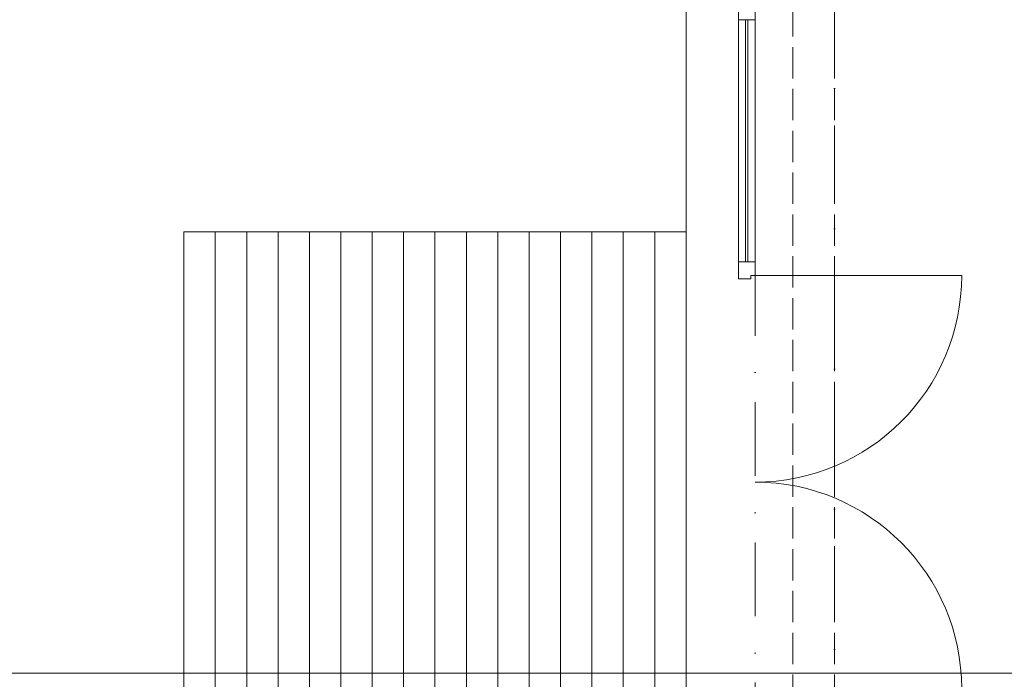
# Model space of a CAD drawing. Header units: metres. Extents: x -177922 to 5550634, y -507967 to 368279.
# Tile 113 of 125: x 3709434 to 3714140, y -44817 to -41663. Entities that reach past the tile are written whole.
import ezdxf

# ---------------------------------------------------------------- set-up
doc = ezdxf.new("R2010")
doc.units = ezdxf.units.M
doc.header["$LTSCALE"] = 0.05
doc.linetypes.add('Strichpunktlinie', pattern=[13405.555248, 7055.555344, -3527.777672, 0, -2822.222233])
doc.linetypes.add('Untersicht', pattern=[4000, 3000, -1000])
for name, color, linetype in [('A_1_Fenster', 7, 'Continuous'), ('A_1_Raumstempel_Linien_Text.1_100', 7, 'Continuous'), ('A_1_Schraffuren', 7, 'Continuous'), ('A_1_Türen', 7, 'Continuous'), ('A_2_Fenster_Türen.Ergänzung', 7, 'Continuous'), ('A_2_Möblierung', 7, 'Continuous'), ('A_4_Umgrenzung_Raumlegende', 7, 'Continuous')]:
    doc.layers.add(name, color=color, linetype=linetype)

msp = doc.modelspace()

# ---------------------------------------------------------------- hatches: boundary and pattern name
at = {"layer": 'A_1_Schraffuren', "linetype": 'Continuous', "lineweight": 13}
h = msp.add_hatch(dxfattribs=at)
h.set_pattern_fill('Holz_Schalung__stehend___81', color=253, style=0, pattern_type=2)
h.set_pattern_definition([(90, (3711418.5, -43876.99), (-150, 0), [])])
h.paths.add_polyline_path([(3712618.496, -45076.986), (3710218.496, -45076.986), (3710218.496, -42676.986), (3712618.496, -42676.986)])

# ---------------------------------------------------------------- linework, layer by layer
at = {"layer": 'A_1_Fenster', "color": 7, "linetype": 'Continuous', "lineweight": 13}
for p, q in [((3712868.496, -41583.926), (3712868.496, -41663.926)), ((3712948.496, -41663.926), (3712948.496, -41583.926)), ((3712868.496, -41663.926), (3712868.496, -42821.426)), ((3712868.496, -41663.926), (3712948.496, -41663.926)), ((3712903.496, -41663.926), (3712903.496, -42821.426)), ((3712913.496, -42821.426), (3712913.496, -41663.926)), ((3712948.496, -42821.426), (3712948.496, -41663.926)), ((3712948.496, -42821.426), (3712868.496, -42821.426)), ((3712868.496, -42821.426), (3712948.496, -42821.426))]:
    msp.add_line(p, q, dxfattribs=at)
at = {"layer": 'A_1_Raumstempel_Linien_Text.1_100', "color": 251, "linetype": 'Continuous', "lineweight": 18}
msp.add_line((3709304.86, -44787.516), (3719425.751, -44787.516), dxfattribs=at)
at = {"layer": 'A_1_Türen', "color": 7, "linetype": 'Continuous', "lineweight": 18}
for p, q in [((3712868.496, -42821.426), (3712868.496, -42901.426)), ((3712948.496, -42821.426), (3712868.496, -42821.426)), ((3712948.496, -42886.426), (3712948.496, -42821.426)), ((3712868.496, -42901.426), (3712928.496, -42901.426)), ((3712928.496, -42901.426), (3712928.496, -42886.426)), ((3712928.496, -42886.426), (3712948.496, -42886.426)), ((3712948.496, -42886.426), (3713935.996, -42886.426))]:
    msp.add_line(p, q, dxfattribs=at)
at = {"layer": 'A_1_Türen', "color": 7, "linetype": 'Continuous', "lineweight": 13}
for centre, start, end in [((3712948.496, -42886.426), 270, 0), ((3712948.496, -44861.426), 0, 90)]:
    msp.add_arc(centre, 987.5, start, end, dxfattribs=at)
at = {"layer": 'A_2_Fenster_Türen.Ergänzung', "color": 251, "linetype": 'Untersicht', "lineweight": 13}
for p, q in [((3713128.56, -46543.929), (3713128.465, -41204.596)), ((3713328.56, -46543.926), (3713328.465, -41204.593))]:
    msp.add_line(p, q, dxfattribs=at)
at = {"layer": 'A_2_Fenster_Türen.Ergänzung', "color": 251, "linetype": 'Strichpunktlinie', "lineweight": 13}
for p, q in [((3713328.56, -46543.926), (3713328.465, -41204.593)), ((3712948.496, -42821.426), (3712948.496, -44926.426))]:
    msp.add_line(p, q, dxfattribs=at)
at = {"layer": 'A_2_Möblierung', "color": 9, "linetype": 'Continuous', "lineweight": 18}
msp.add_lwpolyline([(3710218.496, -45076.986), (3712618.496, -45076.986), (3712618.496, -42676.986), (3710218.496, -42676.986)], close=True, dxfattribs=at)
at = {"layer": 'A_4_Umgrenzung_Raumlegende', "color": 7, "linetype": 'Continuous', "lineweight": 13, "flags": 128}
msp.add_lwpolyline([(3707678.496, -41253.926), (3707678.496, -43953.926), (3707484.187, -43953.926), (3707484.187, -46153.926), (3710068.496, -46153.926), (3712618.496, -46153.926), (3712618.496, -39158.926), (3702318.496, -39158.926), (3702318.496, -41253.926)], close=True, dxfattribs=at)

doc.saveas('drawing.dxf')
